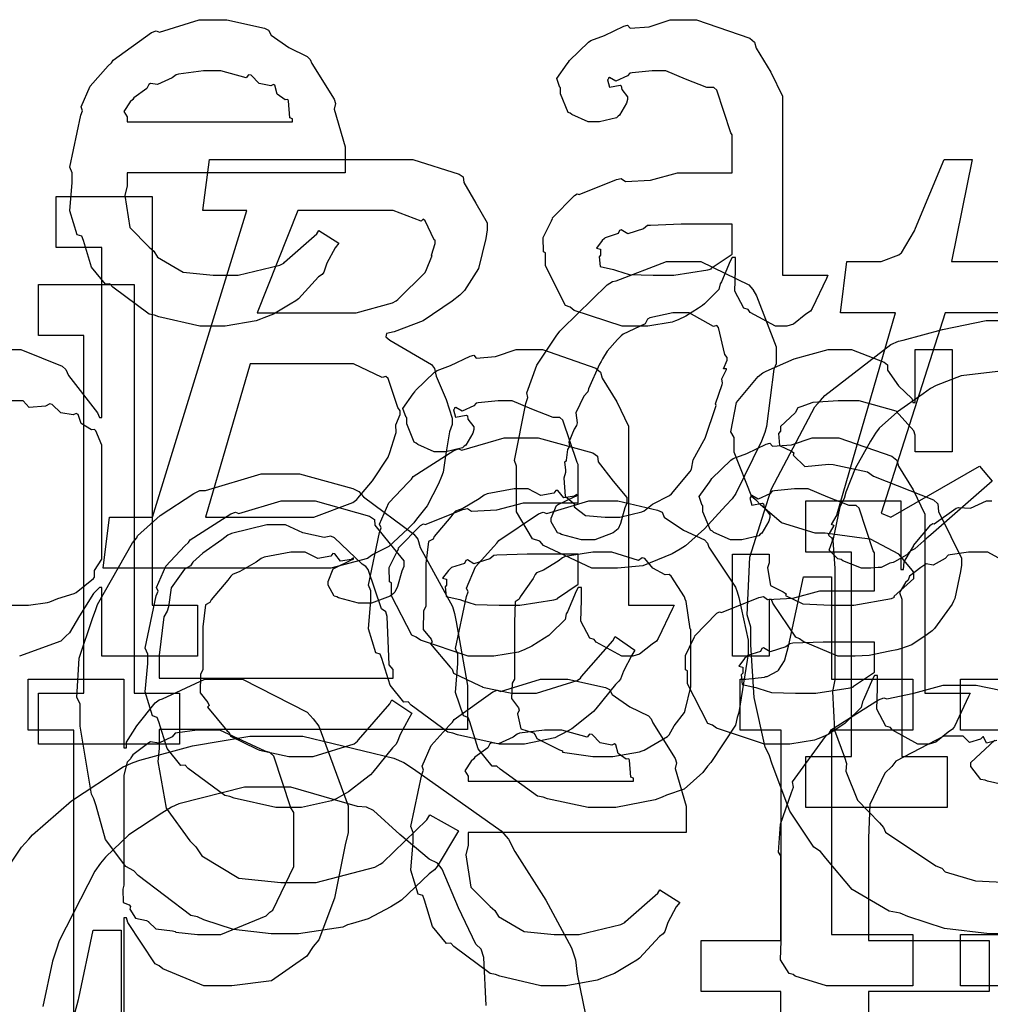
# Model space of a CAD drawing. Extents: x 0 to 8.5, y 0 to 11.
# Tile 117 of 256: x 3.731 to 3.995, y 3.986 to 4.254. Entities that reach past the tile are written whole.
import ezdxf

# ---------------------------------------------------------------- set-up
doc = ezdxf.new("R2010")
doc.units = 0
doc.layers.get('0').update_dxf_attribs({"linetype": 'CONTINUOUS'})

msp = doc.modelspace()

# ---------------------------------------------------------------- linework, layer by layer
at = {"color": 0}
for points in [[(3.78413, 4.17025), (3.78, 4.17025), (3.76882, 4.17279), (3.76764, 4.17329), (3.76622, 4.17356), (3.75629, 4.18088), (3.75549, 4.18175), (3.75429, 4.18169), (3.75054, 4.18631), (3.74832, 4.19353), (3.74789, 4.19476), (3.74664, 4.19515), (3.74463, 4.20167), (3.74528, 4.20936), (3.74528, 4.21192), (3.74463, 4.21349), (3.74761, 4.2276), (3.7481, 4.22885), (3.74767, 4.22987), (3.75011, 4.23551), (3.75504, 4.241), (3.75592, 4.24186), (3.7564, 4.24262), (3.76687, 4.25006), (3.76807, 4.25054), (3.76904, 4.25017), (3.77983, 4.25358), (3.78347, 4.25358), (3.78728, 4.25358), (3.79753, 4.25125), (3.79867, 4.25076), (3.79932, 4.2494), (3.80414, 4.24599), (3.80919, 4.2436), (3.80994, 4.24274), (3.81044, 4.24164), (3.81646, 4.23199), (3.81689, 4.23079), (3.81651, 4.22922), (3.8195, 4.21903), (3.8195, 4.2156), (3.8195, 4.21192), (3.76025, 4.21192), (3.76025, 4.20844), (3.75956, 4.20583), (3.7609, 4.19706), (3.76622, 4.19174), (3.76742, 4.19065), (3.76844, 4.18901), (3.77544, 4.18494), (3.78358, 4.18414), (3.78629, 4.18414), (3.79042, 4.18414), (3.80176, 4.18685), (3.80279, 4.18739), (3.803, 4.18772), (3.81174, 4.19542), (3.81233, 4.19629), (3.81776, 4.19282), (3.81679, 4.19162), (3.81451, 4.18744), (3.81364, 4.185), (3.81321, 4.18435), (3.81222, 4.18365), (3.80675, 4.17774), (3.80604, 4.17719), (3.80453, 4.17626), (3.79997, 4.17356), (3.79736, 4.17253), (3.7965, 4.17219), (3.79531, 4.17171), (3.78689, 4.17025), (3.78413, 4.17025)], [(3.89953, 4.17025), (3.89481, 4.17025), (3.88178, 4.17458), (3.88064, 4.17546), (3.87939, 4.17594), (3.87392, 4.18668), (3.87392, 4.19021), (3.87337, 4.19049), (3.87332, 4.19439), (3.87554, 4.19889), (3.87587, 4.19954), (3.87576, 4.19965), (3.88183, 4.20583), (3.8826, 4.20628), (3.88308, 4.20606), (3.89328, 4.21018), (3.89453, 4.21039), (3.89567, 4.20964), (3.9025, 4.21001), (3.90983, 4.21192), (3.91233, 4.21192), (3.92469, 4.21192), (3.92469, 4.22233), (3.92437, 4.22287), (3.92051, 4.23443), (3.91971, 4.23514), (3.91786, 4.23514), (3.91206, 4.23742), (3.90668, 4.23969), (3.90494, 4.23969), (3.90294, 4.23969), (3.89751, 4.23915), (3.89692, 4.23904), (3.89626, 4.23828), (3.89312, 4.23687), (3.89139, 4.2379), (3.89106, 4.23774), (3.89106, 4.23753), (3.89079, 4.23719), (3.89133, 4.23525), (3.89421, 4.23579), (3.89453, 4.23557), (3.89469, 4.23465), (3.89626, 4.23258), (3.89626, 4.23188), (3.896, 4.2309), (3.8941, 4.22765), (3.89367, 4.22732), (3.89324, 4.22694), (3.88867, 4.22581), (3.88715, 4.22581), (3.88553, 4.22581), (3.88108, 4.22781), (3.88064, 4.22819), (3.8801, 4.2284), (3.87804, 4.23346), (3.87804, 4.23514), (3.87788, 4.23514), (3.87701, 4.23757), (3.87983, 4.24154), (3.88021, 4.24208), (3.88049, 4.24246), (3.88564, 4.2475), (3.88629, 4.24794), (3.88629, 4.24789), (3.88997, 4.24924), (3.89529, 4.25185), (3.89626, 4.25206), (3.89697, 4.25131), (3.90218, 4.25168), (3.90782, 4.25358), (3.90972, 4.25358), (3.91499, 4.25358), (3.92947, 4.24854), (3.93078, 4.2475), (3.93121, 4.24588), (3.93522, 4.23936), (3.93837, 4.23281), (3.93837, 4.23058), (3.93837, 4.18414), (3.95074, 4.18414), (3.95031, 4.18321), (3.94646, 4.17507), (3.94596, 4.17437), (3.94476, 4.17356), (3.94135, 4.17079), (3.93956, 4.17025), (3.93901, 4.17025), (3.93653, 4.17025), (3.92958, 4.17404), (3.92904, 4.17481), (3.92785, 4.17518), (3.9254, 4.17979), (3.92557, 4.18549), (3.92557, 4.18739), (3.92557, 4.18892), (3.92469, 4.18892), (3.92415, 4.18793), (3.92176, 4.18235), (3.92144, 4.18175), (3.92111, 4.18028), (3.91715, 4.17632), (3.91667, 4.17589), (3.91553, 4.17518), (3.91211, 4.17296), (3.91, 4.17204), (3.90929, 4.17176), (3.90842, 4.17139), (3.90175, 4.17025), (3.89953, 4.17025)], [(3.76025, 4.22581), (3.80518, 4.22581), (3.80518, 4.22667), (3.80442, 4.22694), (3.8041, 4.2315), (3.80387, 4.23188), (3.80317, 4.23182), (3.801, 4.23335), (3.8004, 4.23574), (3.79997, 4.236), (3.79926, 4.23562), (3.79611, 4.23628), (3.79389, 4.2385), (3.79324, 4.23861), (3.79254, 4.23774), (3.78569, 4.23969), (3.78347, 4.23969), (3.78097, 4.23969), (3.77419, 4.23882), (3.77349, 4.23861), (3.7724, 4.23774), (3.76844, 4.23594), (3.76654, 4.23628), (3.76611, 4.236), (3.76557, 4.23486), (3.76199, 4.23232), (3.76178, 4.23188), (3.76101, 4.23128), (3.75933, 4.22863), (3.76025, 4.22715), (3.76025, 4.22667), (3.76025, 4.22581)], [(3.75543, 4.11838), (3.76714, 4.11838), (3.79275, 4.20171), (3.78082, 4.20171), (3.78256, 4.2156), (3.83333, 4.2156), (3.83789, 4.2156), (3.85047, 4.21164), (3.85157, 4.21083), (3.85172, 4.20931), (3.85504, 4.20372), (3.85807, 4.19835), (3.85807, 4.1965), (3.85775, 4.19412), (3.85574, 4.18599), (3.85189, 4.18001), (3.85069, 4.17871), (3.84858, 4.17708), (3.84071, 4.17171), (3.83279, 4.16878), (3.83074, 4.16829), (3.83051, 4.16743), (3.8316, 4.16644), (3.84299, 4.15983), (3.84375, 4.15875), (3.84424, 4.15668), (3.8469, 4.15033), (3.84853, 4.14529), (3.84853, 4.14356), (3.84787, 4.14154), (3.84679, 4.13504), (3.84614, 4.13064), (3.84571, 4.12944), (3.84483, 4.12744), (3.84179, 4.12147), (3.83892, 4.11783), (3.83811, 4.11686), (3.83653, 4.11518), (3.83138, 4.1104), (3.82769, 4.10856), (3.82661, 4.10796), (3.82553, 4.1071), (3.8156, 4.10449), (3.81228, 4.10449), (3.75369, 4.10449), (3.75543, 4.11838)], [(3.79557, 4.17393), (3.81879, 4.17393), (3.82243, 4.17393), (3.83231, 4.17665), (3.83333, 4.17719), (3.83376, 4.17751), (3.84119, 4.18485), (3.84158, 4.18565), (3.84158, 4.18565), (3.84293, 4.18901), (3.8431, 4.18935), (3.84299, 4.18961), (3.84397, 4.19271), (3.84397, 4.19368), (3.84364, 4.19374), (3.84125, 4.19894), (3.84071, 4.19933), (3.84017, 4.19879), (3.83257, 4.20171), (3.83008, 4.20171), (3.80664, 4.20171), (3.79557, 4.17393)], [(3.90539, 4.18414), (3.90881, 4.18414), (3.91808, 4.1856), (3.91906, 4.18587), (3.919, 4.18604), (3.92469, 4.18983), (3.92469, 4.19108), (3.92469, 4.19803), (3.91385, 4.19803), (3.91081, 4.19803), (3.9025, 4.19769), (3.90169, 4.1976), (3.90061, 4.19672), (3.89632, 4.19536), (3.89453, 4.19646), (3.8941, 4.19629), (3.89372, 4.19547), (3.89019, 4.19433), (3.88997, 4.19412), (3.88938, 4.19353), (3.88781, 4.19146), (3.88889, 4.19119), (3.88889, 4.19108), (3.88889, 4.18956), (3.88851, 4.18913), (3.88878, 4.18653), (3.89247, 4.18571), (3.89324, 4.18544), (3.89324, 4.18544), (3.89671, 4.18431), (3.90321, 4.18414), (3.90539, 4.18414)], [(3.89128, 4.10449), (3.88656, 4.10449), (3.87343, 4.11068), (3.8724, 4.11187), (3.87039, 4.11253), (3.8661, 4.11985), (3.8661, 4.12918), (3.8661, 4.13226), (3.86556, 4.13379), (3.8686, 4.14931), (3.86914, 4.15093), (3.86887, 4.15218), (3.87164, 4.15972), (3.87685, 4.16758), (3.87782, 4.16894), (3.87847, 4.1696), (3.89074, 4.18153), (3.89214, 4.1824), (3.89318, 4.18261), (3.90685, 4.18782), (3.91146, 4.18782), (3.91618, 4.18782), (3.92925, 4.18153), (3.93033, 4.18024), (3.93132, 4.1785), (3.93664, 4.16465), (3.93664, 4.16004), (3.93604, 4.15858), (3.93408, 4.14301), (3.9336, 4.14139), (3.93272, 4.139), (3.92567, 4.12478), (3.92469, 4.12337), (3.92296, 4.12158), (3.91715, 4.11524), (3.912, 4.11062), (3.9106, 4.10969), (3.90842, 4.1084), (3.90039, 4.10514), (3.89356, 4.10449), (3.89128, 4.10449)], [(3.73606, 4.07053), (3.74843, 4.07053), (3.74843, 4.16775), (3.73606, 4.16775), (3.73606, 4.18164), (3.7621, 4.18164), (3.7621, 4.07053), (3.77447, 4.07053), (3.77447, 4.05664), (3.73606, 4.05664), (3.73606, 4.07053)], [(3.89193, 4.11838), (3.89415, 4.11838), (3.90018, 4.11985), (3.90082, 4.12011), (3.90082, 4.12011), (3.90306, 4.1219), (3.90767, 4.12424), (3.90821, 4.12468), (3.90821, 4.12468), (3.91325, 4.13075), (3.91363, 4.1314), (3.91363, 4.1314), (3.91411, 4.13396), (3.91704, 4.13917), (3.91732, 4.13986), (3.91749, 4.14014), (3.92014, 4.14822), (3.92036, 4.14876), (3.92014, 4.14919), (3.92199, 4.15446), (3.9221, 4.15483), (3.9221, 4.15483), (3.92193, 4.15593), (3.92312, 4.15853), (3.92318, 4.15875), (3.92307, 4.15869), (3.92236, 4.15869), (3.92339, 4.16103), (3.92339, 4.16178), (3.92275, 4.16254), (3.92101, 4.16992), (3.92057, 4.17046), (3.91965, 4.17019), (3.91297, 4.17393), (3.91081, 4.17393), (3.90853, 4.17393), (3.90235, 4.17253), (3.90169, 4.17219), (3.90104, 4.1709), (3.89507, 4.16813), (3.89453, 4.16764), (3.8935, 4.16667), (3.89068, 4.16351), (3.88943, 4.1614), (3.88911, 4.16069), (3.88861, 4.16), (3.88564, 4.15321), (3.88542, 4.15246), (3.88433, 4.15126), (3.88222, 4.14671), (3.88254, 4.14399), (3.88238, 4.14333), (3.88172, 4.14231), (3.88026, 4.13878), (3.88049, 4.13775), (3.88043, 4.13747), (3.87989, 4.13678), (3.87956, 4.13385), (3.87956, 4.13357), (3.87912, 4.13331), (3.87935, 4.13124), (3.87935, 4.13053), (3.87896, 4.12901), (3.87929, 4.12408), (3.88151, 4.12224), (3.88194, 4.12164), (3.88178, 4.12115), (3.88482, 4.11882), (3.89014, 4.11838), (3.89193, 4.11838)], [(3.85769, 4.08057), (3.85297, 4.08057), (3.83996, 4.0849), (3.83882, 4.08578), (3.83757, 4.08626), (3.83208, 4.097), (3.83208, 4.10053), (3.83154, 4.10081), (3.83149, 4.10471), (3.83371, 4.10921), (3.83404, 4.10986), (3.83393, 4.10997), (3.84, 4.11615), (3.84076, 4.1166), (3.84125, 4.11638), (3.85146, 4.1205), (3.85271, 4.12071), (3.85385, 4.11996), (3.86068, 4.12033), (3.868, 4.12224), (3.8705, 4.12224), (3.88286, 4.12224), (3.88286, 4.13265), (3.88254, 4.13319), (3.87869, 4.14475), (3.87788, 4.14546), (3.87603, 4.14546), (3.87022, 4.14774), (3.86486, 4.15001), (3.86312, 4.15001), (3.86111, 4.15001), (3.85568, 4.14947), (3.85508, 4.14936), (3.85444, 4.1486), (3.85129, 4.14719), (3.84956, 4.14822), (3.84924, 4.14806), (3.84924, 4.14785), (3.84896, 4.14751), (3.8495, 4.14556), (3.85238, 4.14611), (3.85271, 4.14589), (3.85286, 4.14497), (3.85444, 4.1429), (3.85444, 4.14219), (3.85417, 4.14122), (3.85226, 4.13797), (3.85183, 4.13764), (3.8514, 4.13726), (3.84685, 4.13612), (3.84532, 4.13612), (3.84369, 4.13612), (3.83925, 4.13813), (3.83882, 4.13851), (3.83826, 4.13872), (3.83621, 4.14378), (3.83621, 4.14546), (3.83604, 4.14546), (3.83518, 4.14789), (3.838, 4.15186), (3.83838, 4.1524), (3.83865, 4.15278), (3.84381, 4.15782), (3.84446, 4.15826), (3.84446, 4.15821), (3.84814, 4.15956), (3.85346, 4.16217), (3.85444, 4.16238), (3.85514, 4.16162), (3.86035, 4.162), (3.866, 4.1639), (3.86789, 4.1639), (3.87315, 4.1639), (3.88764, 4.15886), (3.88894, 4.15782), (3.88938, 4.15619), (3.89339, 4.14968), (3.89654, 4.14312), (3.89654, 4.1409), (3.89654, 4.09446), (3.9089, 4.09446), (3.90847, 4.09353), (3.90462, 4.08539), (3.90414, 4.08469), (3.90294, 4.08388), (3.89953, 4.08111), (3.89774, 4.08057), (3.89719, 4.08057), (3.89469, 4.08057), (3.88775, 4.08436), (3.88721, 4.08512), (3.88601, 4.0855), (3.88357, 4.09011), (3.88374, 4.09581), (3.88374, 4.09771), (3.88374, 4.09924), (3.88286, 4.09924), (3.88232, 4.09825), (3.87993, 4.09267), (3.87961, 4.09207), (3.87929, 4.0906), (3.87532, 4.08664), (3.87483, 4.08621), (3.87369, 4.0855), (3.87028, 4.08328), (3.86817, 4.08236), (3.86746, 4.08208), (3.8666, 4.08171), (3.85992, 4.08057), (3.85769, 4.08057)], [(3.95692, 4.08057), (3.95344, 4.08057), (3.94401, 4.08458), (3.94303, 4.08535), (3.94206, 4.08578), (3.93576, 4.095), (3.93544, 4.09597), (3.93479, 4.09597), (3.93479, 4.08057), (3.92481, 4.08057), (3.92481, 4.10835), (3.93479, 4.10835), (3.93479, 4.10596), (3.93435, 4.1046), (3.93511, 4.09983), (3.93858, 4.09804), (3.93935, 4.0975), (3.93924, 4.09706), (3.94396, 4.09483), (3.95156, 4.09446), (3.9541, 4.09446), (3.95779, 4.09446), (3.96799, 4.09631), (3.96886, 4.09663), (3.96869, 4.09685), (3.97407, 4.10172), (3.97407, 4.10335), (3.97374, 4.10385), (3.97006, 4.10829), (3.96229, 4.11236), (3.95996, 4.11268), (3.94997, 4.11399), (3.94726, 4.11399), (3.93815, 4.11681), (3.93235, 4.12185), (3.93132, 4.12289), (3.93007, 4.12392), (3.92524, 4.13601), (3.92524, 4.14003), (3.92437, 4.1416), (3.92589, 4.14958), (3.93175, 4.15657), (3.93306, 4.15761), (3.93397, 4.15804), (3.94157, 4.1614), (3.95079, 4.1639), (3.95389, 4.1639), (3.95714, 4.1639), (3.96604, 4.16049), (3.9669, 4.15978), (3.9669, 4.15836), (3.96989, 4.15408), (3.97353, 4.15067), (3.97385, 4.14958), (3.9745, 4.14958), (3.9745, 4.1639), (3.98449, 4.1639), (3.98449, 4.13612), (3.9745, 4.13612), (3.9745, 4.14068), (3.97412, 4.14187), (3.96929, 4.14714), (3.95921, 4.15001), (3.95583, 4.15001), (3.9535, 4.15001), (3.94661, 4.14953), (3.94336, 4.14839), (3.9426, 4.14806), (3.94179, 4.14675), (3.93782, 4.14301), (3.93782, 4.14176), (3.93733, 4.14111), (3.93756, 4.13786), (3.94086, 4.13633), (3.94151, 4.1359), (3.94129, 4.13525), (3.9445, 4.13217), (3.95101, 4.13282), (3.95215, 4.13265), (3.96149, 4.13069), (3.96317, 4.12956), (3.97949, 4.12304), (3.98058, 4.12201), (3.98079, 4.1199), (3.98415, 4.11312), (3.98708, 4.10726), (3.98708, 4.10531), (3.98682, 4.10357), (3.98525, 4.09631), (3.98492, 4.09554), (3.98454, 4.09472), (3.97971, 4.08811), (3.97906, 4.08751), (3.97775, 4.08649), (3.97358, 4.08371), (3.97043, 4.08263), (3.96951, 4.08231), (3.96761, 4.08192), (3.96197, 4.08078), (3.95817, 4.08057), (3.95692, 4.08057)], [(3.78147, 4.11838), (3.80707, 4.11838), (3.81099, 4.11838), (3.82161, 4.1224), (3.82269, 4.12315), (3.82292, 4.12358), (3.82688, 4.12825), (3.83117, 4.13465), (3.8316, 4.13596), (3.8316, 4.13596), (3.83317, 4.14085), (3.83333, 4.14139), (3.83333, 4.14139), (3.83328, 4.14344), (3.83442, 4.14632), (3.83442, 4.14725), (3.83376, 4.14817), (3.83117, 4.15603), (3.83051, 4.15657), (3.82954, 4.15631), (3.82178, 4.16004), (3.81922, 4.16004), (3.79362, 4.16004), (3.78147, 4.11838)], [(3.8655, 4.05664), (3.86133, 4.05664), (3.84999, 4.05919), (3.84879, 4.05968), (3.84739, 4.05994), (3.83746, 4.06728), (3.83664, 4.06814), (3.83544, 4.06808), (3.83171, 4.07269), (3.82949, 4.07992), (3.82904, 4.08117), (3.82781, 4.08154), (3.82579, 4.08806), (3.82644, 4.09576), (3.82644, 4.09831), (3.82579, 4.09993), (3.82878, 4.11421), (3.82926, 4.11546), (3.82883, 4.11649), (3.83138, 4.12229), (3.83658, 4.12782), (3.83751, 4.12869), (3.838, 4.12939), (3.84907, 4.1365), (3.85032, 4.13693), (3.85124, 4.13656), (3.86274, 4.13997), (3.8666, 4.13997), (3.87196, 4.13997), (3.88678, 4.13585), (3.88807, 4.13499), (3.88824, 4.1334), (3.89236, 4.12819), (3.89611, 4.12369), (3.89611, 4.12218), (3.89556, 4.12088), (3.89437, 4.11669), (3.89367, 4.11518), (3.89328, 4.11481), (3.89236, 4.11415), (3.88732, 4.11219), (3.88569, 4.11219), (3.88374, 4.11219), (3.87831, 4.11367), (3.87788, 4.11393), (3.87717, 4.1141), (3.87549, 4.11708), (3.87549, 4.11806), (3.87549, 4.11806), (3.8769, 4.12153), (3.87722, 4.12175), (3.87722, 4.12175), (3.88189, 4.12403), (3.88243, 4.12414), (3.88243, 4.12457), (3.88183, 4.12408), (3.8789, 4.12364), (3.87733, 4.1256), (3.87679, 4.12565), (3.87625, 4.12494), (3.87267, 4.12429), (3.86925, 4.12608), (3.86811, 4.12608), (3.8654, 4.12608), (3.85807, 4.12468), (3.85726, 4.12435), (3.8559, 4.12332), (3.85146, 4.12076), (3.8495, 4.12001), (3.84901, 4.11957), (3.84819, 4.11849), (3.84369, 4.11312), (3.84337, 4.11242), (3.84212, 4.11176), (3.84142, 4.10574), (3.84142, 4.10374), (3.84142, 4.09418), (3.84082, 4.09283), (3.84071, 4.08783), (3.84283, 4.08518), (3.84315, 4.08442), (3.84272, 4.08393), (3.84799, 4.07758), (3.84858, 4.07704), (3.84896, 4.07601), (3.85601, 4.0726), (3.85682, 4.07226), (3.85682, 4.07221), (3.86481, 4.07053), (3.86746, 4.07053), (3.87147, 4.07053), (3.88254, 4.074), (3.88351, 4.07465), (3.88374, 4.07503), (3.89225, 4.08479), (3.89285, 4.08594), (3.89828, 4.08225), (3.8974, 4.08089), (3.89513, 4.0765), (3.89432, 4.07438), (3.89393, 4.07379), (3.89296, 4.07286), (3.88764, 4.06625), (3.88699, 4.06554), (3.88553, 4.0644), (3.88108, 4.06087), (3.87853, 4.05946), (3.87765, 4.05903), (3.87646, 4.05843), (3.86822, 4.05664), (3.8655, 4.05664)], [(3.93821, 4.05664), (3.93349, 4.05664), (3.92046, 4.06099), (3.91932, 4.06185), (3.91808, 4.06233), (3.9126, 4.07308), (3.9126, 4.07661), (3.91206, 4.07688), (3.912, 4.08078), (3.91422, 4.08529), (3.91456, 4.08594), (3.91444, 4.08604), (3.92051, 4.09224), (3.92128, 4.09267), (3.92176, 4.09244), (3.93197, 4.09657), (3.93321, 4.09679), (3.93435, 4.09603), (3.94119, 4.0964), (3.94851, 4.09831), (3.95101, 4.09831), (3.96338, 4.09831), (3.96338, 4.10872), (3.96306, 4.10926), (3.95921, 4.12082), (3.95839, 4.12153), (3.95654, 4.12153), (3.95074, 4.12381), (3.94536, 4.12608), (3.94363, 4.12608), (3.94162, 4.12608), (3.93619, 4.12554), (3.9356, 4.12543), (3.93494, 4.12468), (3.93181, 4.12326), (3.93007, 4.12429), (3.92974, 4.12414), (3.92974, 4.12392), (3.92947, 4.12358), (3.93001, 4.12164), (3.93289, 4.12218), (3.93321, 4.12196), (3.93338, 4.12104), (3.93494, 4.11897), (3.93494, 4.11828), (3.93468, 4.11729), (3.93278, 4.11404), (3.93235, 4.11372), (3.93192, 4.11333), (3.92736, 4.11219), (3.92583, 4.11219), (3.92421, 4.11219), (3.91976, 4.11421), (3.91932, 4.11458), (3.91878, 4.11481), (3.91672, 4.11985), (3.91672, 4.12153), (3.91656, 4.12153), (3.91569, 4.12397), (3.91851, 4.12793), (3.91889, 4.12847), (3.91917, 4.12885), (3.92432, 4.1339), (3.92497, 4.13433), (3.92497, 4.13428), (3.92865, 4.13564), (3.93397, 4.13824), (3.93494, 4.13846), (3.93565, 4.13769), (3.94086, 4.13807), (3.9465, 4.13997), (3.9484, 4.13997), (3.95367, 4.13997), (3.96815, 4.13493), (3.96946, 4.1339), (3.96989, 4.13226), (3.9739, 4.12576), (3.97706, 4.11919), (3.97706, 4.11697), (3.97706, 4.07053), (3.98942, 4.07053), (3.98899, 4.06961), (3.98514, 4.06147), (3.98465, 4.06076), (3.98346, 4.05994), (3.98004, 4.05718), (3.97825, 4.05664), (3.97771, 4.05664), (3.97521, 4.05664), (3.96826, 4.06044), (3.96772, 4.06119), (3.96653, 4.06158), (3.96408, 4.06619), (3.96425, 4.07189), (3.96425, 4.07379), (3.96425, 4.07531), (3.96338, 4.07531), (3.96283, 4.07433), (3.96044, 4.06874), (3.96012, 4.06814), (3.95979, 4.06668), (3.95583, 4.06272), (3.95535, 4.06228), (3.95421, 4.06158), (3.95079, 4.05935), (3.94868, 4.05843), (3.94797, 4.05817), (3.9471, 4.05778), (3.94043, 4.05664), (3.93821, 4.05664)], [(3.80279, 4.00515), (3.79937, 4.00515), (3.78911, 4.00629), (3.78108, 4.00896), (3.77935, 4.00971), (3.77756, 4.0101), (3.76318, 4.021), (3.76199, 4.02229), (3.75988, 4.02339), (3.75435, 4.03076), (3.75179, 4.03993), (3.75114, 4.04183), (3.75049, 4.04308), (3.74744, 4.06153), (3.74744, 4.06765), (3.74653, 4.06939), (3.74713, 4.08008), (3.75087, 4.09115), (3.75157, 4.09304), (3.75217, 4.09462), (3.76167, 4.11143), (3.76286, 4.11279), (3.76303, 4.11333), (3.76915, 4.11882), (3.77832, 4.12483), (3.78, 4.1256), (3.78153, 4.1256), (3.79665, 4.13015), (3.80171, 4.13015), (3.80707, 4.13015), (3.82161, 4.12619), (3.82319, 4.12538), (3.82449, 4.12386), (3.83817, 4.11376), (3.83925, 4.11236), (3.8399, 4.11014), (3.84864, 4.09413), (3.84924, 4.09218), (3.84967, 4.08996), (3.85271, 4.0726), (3.85271, 4.06679), (3.85271, 4.06071), (3.76893, 4.06071), (3.76893, 4.0555), (3.76856, 4.05197), (3.77083, 4.03928), (3.77724, 4.03043), (3.77892, 4.02881), (3.78054, 4.02636), (3.79058, 4.02029), (3.80197, 4.01904), (3.80583, 4.01904), (3.81164, 4.01904), (3.82758, 4.02322), (3.82904, 4.02403), (3.82975, 4.02453), (3.84169, 4.03614), (3.8425, 4.03749), (3.85032, 4.03315), (3.84972, 4.03222), (3.84446, 4.02339), (3.84381, 4.02251), (3.84229, 4.02143), (3.83479, 4.01426), (3.83382, 4.01361), (3.83187, 4.01243), (3.82574, 4.00922), (3.82146, 4.00797), (3.82015, 4.00754), (3.81885, 4.00694), (3.80681, 4.00515), (3.80279, 4.00515)], [(3.80485, 4.03944), (3.80067, 4.03944), (3.78933, 4.04199), (3.78814, 4.04249), (3.78674, 4.04275), (3.77681, 4.05007), (3.77599, 4.05094), (3.77479, 4.05089), (3.77106, 4.0555), (3.76882, 4.06272), (3.76839, 4.06396), (3.76714, 4.06435), (3.76514, 4.07086), (3.76579, 4.07856), (3.76579, 4.08111), (3.76514, 4.08274), (3.76812, 4.097), (3.76861, 4.09825), (3.76818, 4.09928), (3.77072, 4.10508), (3.77593, 4.11062), (3.77686, 4.11149), (3.77735, 4.11219), (3.78842, 4.11931), (3.78965, 4.11974), (3.79058, 4.11936), (3.80208, 4.12278), (3.80593, 4.12278), (3.81131, 4.12278), (3.82611, 4.11865), (3.82742, 4.11778), (3.82758, 4.11621), (3.83171, 4.111), (3.83544, 4.1065), (3.83544, 4.10499), (3.8349, 4.10368), (3.83371, 4.0995), (3.83301, 4.09799), (3.83263, 4.0976), (3.83171, 4.09694), (3.82667, 4.095), (3.82503, 4.095), (3.82308, 4.095), (3.81765, 4.09646), (3.81722, 4.09674), (3.81651, 4.0969), (3.81483, 4.09988), (3.81483, 4.10086), (3.81483, 4.10086), (3.81625, 4.10433), (3.81657, 4.10454), (3.81657, 4.10454), (3.82124, 4.10682), (3.82178, 4.10693), (3.82178, 4.10736), (3.82118, 4.10688), (3.81825, 4.10644), (3.81668, 4.1084), (3.81614, 4.10846), (3.8156, 4.10775), (3.81201, 4.1071), (3.8086, 4.10889), (3.80746, 4.10889), (3.80474, 4.10889), (3.79742, 4.10747), (3.7966, 4.10715), (3.79525, 4.10612), (3.79081, 4.10357), (3.78885, 4.10281), (3.78836, 4.10238), (3.78754, 4.10129), (3.78304, 4.09592), (3.78271, 4.09521), (3.78147, 4.09457), (3.78076, 4.08854), (3.78076, 4.08653), (3.78076, 4.07699), (3.78017, 4.07563), (3.78006, 4.07064), (3.78217, 4.06799), (3.7825, 4.06722), (3.78207, 4.06674), (3.78733, 4.06039), (3.78792, 4.05985), (3.78831, 4.05881), (3.79536, 4.05539), (3.79617, 4.05507), (3.79617, 4.05501), (3.80414, 4.05333), (3.80681, 4.05333), (3.81082, 4.05333), (3.82189, 4.05681), (3.82286, 4.05746), (3.82308, 4.05783), (3.8316, 4.0676), (3.83219, 4.06874), (3.83762, 4.06506), (3.83675, 4.06369), (3.83447, 4.05931), (3.83365, 4.05718), (3.83328, 4.05658), (3.83231, 4.05567), (3.82699, 4.04904), (3.82633, 4.04833), (3.82487, 4.04719), (3.82042, 4.04368), (3.81787, 4.04226), (3.817, 4.04183), (3.81581, 4.04124), (3.80757, 4.03944), (3.80485, 4.03944)], [(3.8896, 4.03944), (3.88553, 4.03944), (3.87451, 4.04183), (3.87332, 4.04226), (3.87181, 4.04254), (3.8616, 4.04986), (3.86074, 4.05072), (3.85943, 4.05072), (3.85568, 4.05544), (3.85335, 4.06272), (3.85292, 4.06396), (3.85167, 4.06435), (3.84944, 4.07075), (3.8501, 4.07856), (3.8501, 4.08111), (3.84944, 4.08268), (3.85243, 4.09679), (3.85292, 4.09804), (3.85249, 4.09912), (3.85493, 4.10487), (3.85986, 4.1104), (3.86074, 4.11128), (3.86122, 4.11203), (3.87207, 4.11931), (3.87332, 4.11974), (3.87429, 4.11936), (3.88574, 4.12278), (3.8896, 4.12278), (3.89361, 4.12278), (3.9044, 4.12028), (3.90565, 4.11974), (3.90625, 4.11838), (3.91146, 4.11486), (3.91715, 4.11225), (3.91803, 4.11128), (3.91835, 4.11019), (3.92557, 4.09933), (3.92606, 4.09804), (3.92654, 4.09651), (3.9291, 4.08496), (3.9291, 4.08111), (3.92882, 4.07954), (3.92654, 4.06526), (3.92606, 4.06396), (3.92557, 4.06185), (3.91889, 4.05171), (3.91803, 4.05072), (3.91672, 4.04899), (3.91162, 4.04449), (3.90685, 4.04281), (3.90565, 4.04226), (3.90375, 4.04156), (3.89312, 4.03944), (3.8896, 4.03944)], [(3.76893, 4.0746), (3.83251, 4.0746), (3.83251, 4.07699), (3.83149, 4.07824), (3.83089, 4.09142), (3.83057, 4.09261), (3.82937, 4.09347), (3.82574, 4.10411), (3.82514, 4.10499), (3.82411, 4.10563), (3.81657, 4.11274), (3.8156, 4.11322), (3.81381, 4.11285), (3.808, 4.11415), (3.80328, 4.11626), (3.80171, 4.11626), (3.79818, 4.11626), (3.78857, 4.11393), (3.7876, 4.11344), (3.78597, 4.11219), (3.78082, 4.10861), (3.77806, 4.10612), (3.7774, 4.10519), (3.77576, 4.10422), (3.77214, 4.09918), (3.77143, 4.09403), (3.77111, 4.09283), (3.77018, 4.09131), (3.76893, 4.08089), (3.76893, 4.07742), (3.76893, 4.0746)], [(3.86356, 4.09446), (3.86697, 4.09446), (3.87625, 4.09592), (3.87722, 4.09619), (3.87717, 4.09636), (3.88286, 4.10015), (3.88286, 4.1014), (3.88286, 4.10835), (3.87201, 4.10835), (3.86897, 4.10835), (3.86068, 4.10801), (3.85986, 4.10792), (3.85878, 4.10704), (3.85449, 4.10568), (3.85271, 4.10678), (3.85226, 4.10661), (3.85189, 4.10579), (3.84836, 4.10465), (3.84814, 4.10444), (3.84754, 4.10385), (3.84597, 4.10178), (3.84706, 4.10151), (3.84706, 4.1014), (3.84706, 4.09988), (3.84668, 4.09944), (3.84694, 4.09685), (3.85064, 4.09603), (3.8514, 4.09576), (3.8514, 4.09576), (3.85487, 4.09462), (3.86139, 4.09446), (3.86356, 4.09446)], [(3.8896, 4.05333), (3.89225, 4.05333), (3.89947, 4.05464), (3.90022, 4.05485), (3.90076, 4.05501), (3.90712, 4.05875), (3.90761, 4.05919), (3.90761, 4.05919), (3.90896, 4.06168), (3.91174, 4.06532), (3.91194, 4.06592), (3.91194, 4.06592), (3.91347, 4.07226), (3.91347, 4.07438), (3.91347, 4.08783), (3.91331, 4.08806), (3.91217, 4.09549), (3.91194, 4.09608), (3.91174, 4.09668), (3.9081, 4.10238), (3.90761, 4.10281), (3.90653, 4.10271), (3.9031, 4.10449), (3.90099, 4.10715), (3.90022, 4.10736), (3.89925, 4.10661), (3.89199, 4.10889), (3.8896, 4.10889), (3.88683, 4.10889), (3.87929, 4.10764), (3.87853, 4.10736), (3.87739, 4.10639), (3.87343, 4.10394), (3.87153, 4.10325), (3.87115, 4.10281), (3.87061, 4.10172), (3.86703, 4.09674), (3.86681, 4.09608), (3.86572, 4.09538), (3.8655, 4.08974), (3.8655, 4.08783), (3.8655, 4.07438), (3.8649, 4.07329), (3.86469, 4.06912), (3.8666, 4.06657), (3.86681, 4.06592), (3.86637, 4.06489), (3.86729, 4.06082), (3.87067, 4.05974), (3.87115, 4.05919), (3.87158, 4.05826), (3.87776, 4.05512), (3.87853, 4.05485), (3.87858, 4.05447), (3.88683, 4.05333), (3.8896, 4.05333)], [(3.9534, 3.99104), (3.95036, 3.99104), (3.94179, 3.9936), (3.94125, 3.99408), (3.94021, 3.99436), (3.93782, 3.99804), (3.93799, 4.00325), (3.93799, 4.00493), (3.93799, 4.06049), (3.92692, 4.06049), (3.92692, 4.07438), (3.92844, 4.07438), (3.92844, 4.07438), (3.93354, 4.07493), (3.93386, 4.07503), (3.93419, 4.07508), (3.93712, 4.07661), (3.93733, 4.07676), (3.93733, 4.07676), (3.93896, 4.07932), (3.93907, 4.07958), (3.93907, 4.07958), (3.94006, 4.08333), (3.94015, 4.08371), (3.94407, 4.10215), (3.95167, 4.10215), (3.95167, 4.07438), (3.97379, 4.07438), (3.97379, 4.06049), (3.95167, 4.06049), (3.95167, 4.00493), (3.97379, 4.00493), (3.97379, 3.99104), (3.97282, 3.99104), (3.9706, 3.99104), (3.96989, 3.99104), (3.96864, 3.99104), (3.96582, 3.99104), (3.9649, 3.99104), (3.96349, 3.99104), (3.96029, 3.99104), (3.95925, 3.99104), (3.95779, 3.99104), (3.95449, 3.99104), (3.9534, 3.99104)], [(3.94407, 4.07053), (3.94749, 4.07053), (3.95676, 4.072), (3.95774, 4.07226), (3.95768, 4.07243), (3.96338, 4.07622), (3.96338, 4.07747), (3.96338, 4.08442), (3.95253, 4.08442), (3.94949, 4.08442), (3.94119, 4.0841), (3.94038, 4.08399), (3.93929, 4.08311), (3.935, 4.08176), (3.93321, 4.08285), (3.93278, 4.08268), (3.9324, 4.08187), (3.92887, 4.08074), (3.92865, 4.08051), (3.92806, 4.07992), (3.92649, 4.07785), (3.92757, 4.07758), (3.92757, 4.07747), (3.92757, 4.07596), (3.92719, 4.07553), (3.92746, 4.07292), (3.93115, 4.0721), (3.93192, 4.07183), (3.93192, 4.07183), (3.93539, 4.07069), (3.94189, 4.07053), (3.94407, 4.07053)], [(3.87685, 3.99104), (3.87272, 3.99104), (3.86154, 3.9936), (3.86035, 3.99408), (3.85894, 3.99436), (3.84901, 4.00168), (3.84819, 4.00256), (3.847, 4.0025), (3.84326, 4.00711), (3.84104, 4.01432), (3.8406, 4.01557), (3.83936, 4.01594), (3.83735, 4.02246), (3.838, 4.03017), (3.838, 4.03271), (3.83735, 4.03429), (3.84033, 4.04839), (3.84082, 4.04964), (3.84039, 4.05067), (3.84283, 4.05632), (3.84776, 4.06179), (3.84864, 4.06267), (3.84912, 4.06342), (3.8596, 4.07086), (3.86079, 4.07135), (3.86176, 4.07096), (3.87256, 4.07438), (3.87619, 4.07438), (3.87999, 4.07438), (3.89025, 4.07206), (3.89139, 4.07156), (3.89204, 4.07021), (3.89686, 4.06679), (3.90192, 4.0644), (3.90267, 4.06353), (3.90315, 4.06244), (3.90918, 4.05279), (3.90961, 4.0516), (3.90924, 4.05003), (3.91222, 4.03982), (3.91222, 4.0364), (3.91222, 4.03271), (3.85297, 4.03271), (3.85297, 4.02924), (3.85226, 4.02664), (3.85363, 4.01785), (3.85894, 4.01253), (3.86014, 4.01144), (3.86117, 4.00982), (3.86817, 4.00575), (3.87631, 4.00493), (3.87901, 4.00493), (3.88314, 4.00493), (3.89447, 4.00765), (3.89551, 4.00819), (3.89572, 4.00851), (3.90446, 4.01622), (3.90506, 4.01708), (3.91049, 4.01361), (3.9095, 4.01243), (3.90722, 4.00825), (3.90636, 4.00581), (3.90593, 4.00515), (3.90494, 4.00444), (3.89947, 3.99854), (3.89876, 3.99799), (3.89725, 3.99707), (3.89268, 3.99436), (3.89008, 3.99333), (3.88921, 3.993), (3.88803, 3.99251), (3.87961, 3.99104), (3.87685, 3.99104)], [(3.98682, 4.00493), (3.99918, 4.00493), (3.99918, 4.06049), (3.98682, 4.06049), (3.98682, 4.07438), (4.01286, 4.07438), (4.01286, 4.00493), (4.02522, 4.00493), (4.02522, 3.99104), (3.98682, 3.99104), (3.98682, 4.00493)], [(3.78125, 4.00493), (3.78569, 4.00493), (3.79796, 4.01004), (3.79904, 4.01101), (3.79986, 4.01156), (3.80556, 4.02339), (3.80556, 4.02729), (3.80556, 4.03814), (3.80474, 4.03939), (3.80013, 4.05344), (3.79904, 4.05442), (3.79775, 4.05479), (3.78537, 4.06049), (3.78125, 4.06049), (3.77924, 4.06049), (3.77387, 4.05979), (3.77322, 4.05963), (3.7724, 4.05871), (3.76882, 4.05692), (3.76654, 4.05729), (3.76606, 4.05701), (3.76497, 4.05621), (3.76178, 4.05376), (3.76124, 4.05296), (3.76107, 4.05268), (3.76019, 4.05181), (3.75933, 4.04824), (3.75933, 4.04704), (3.75933, 4.01839), (3.759, 4.01731), (3.75911, 4.01361), (3.76079, 4.01297), (3.76107, 4.01253), (3.7609, 4.01188), (3.76243, 4.00939), (3.76551, 4.00874), (3.76606, 4.0084), (3.766, 4.00836), (3.76801, 4.00646), (3.77257, 4.00597), (3.77322, 4.00581), (3.77344, 4.00558), (3.77929, 4.00493), (3.78125, 4.00493)], [(3.85297, 4.0466), (3.89789, 4.0466), (3.89789, 4.04747), (3.89714, 4.04775), (3.89681, 4.05231), (3.8966, 4.05268), (3.89589, 4.05263), (3.89372, 4.05414), (3.89312, 4.05653), (3.89268, 4.05681), (3.89199, 4.05643), (3.88883, 4.05707), (3.88661, 4.05931), (3.88596, 4.0594), (3.88525, 4.05854), (3.87842, 4.06049), (3.87619, 4.06049), (3.87369, 4.06049), (3.86692, 4.05963), (3.86621, 4.0594), (3.86513, 4.05854), (3.86117, 4.05675), (3.85926, 4.05707), (3.85883, 4.05681), (3.85829, 4.05567), (3.85471, 4.05311), (3.85449, 4.05268), (3.85374, 4.05208), (3.85206, 4.04943), (3.85297, 4.04796), (3.85297, 4.04747), (3.85297, 4.0466)]]:
    msp.add_lwpolyline(points, close=True, dxfattribs=at)
for points in [[(4.00407, 4.17393), (3.98258, 4.17393), (3.96522, 4.11947), (3.96783, 4.11838), (3.99192, 4.13226), (3.99539, 4.12815), (3.97868, 4.11361), (3.97765, 4.11263), (3.97439, 4.10975), (3.97314, 4.1091), (3.97282, 4.10883), (3.97222, 4.10818), (3.96881, 4.10622), (3.96847, 4.10601), (3.96761, 4.10585), (3.96544, 4.10482), (3.96522, 4.10471), (3.96436, 4.10471), (3.9624, 4.10449), (3.96175, 4.10449), (3.96175, 4.10449), (3.9599, 4.10449), (3.95475, 4.1065), (3.95437, 4.10688), (3.95344, 4.10704), (3.95107, 4.10938), (3.95199, 4.11193), (3.95199, 4.11274), (3.95182, 4.11268), (3.9509, 4.11344), (3.95231, 4.11594), (3.95242, 4.11621), (3.95231, 4.11615), (3.95171, 4.11638), (3.95324, 4.11903), (3.95329, 4.11925), (3.96913, 4.17393), (3.95415, 4.17393), (3.95589, 4.18782), (3.96349, 4.18782), (3.96522, 4.18782), (3.97006, 4.18967), (3.97043, 4.19), (3.97076, 4.19021), (3.97424, 4.19618), (3.97456, 4.19694), (3.98236, 4.2156), (3.98996, 4.2156), (3.98432, 4.18782), (4.00603, 4.18782)], [(3.72726, 4.1639), (3.73133, 4.1639), (3.74251, 4.1594), (3.74354, 4.15847), (3.74425, 4.1569), (3.75217, 4.14675), (3.75265, 4.14546), (3.75331, 4.14546), (3.75331, 4.19168), (3.74094, 4.19168), (3.74094, 4.20557), (3.76699, 4.20557), (3.76699, 4.09446), (3.77935, 4.09446), (3.77935, 4.08057), (3.75331, 4.08057), (3.75331, 4.09924), (3.75265, 4.09924), (3.75108, 4.0976), (3.74729, 4.09153), (3.74457, 4.08697), (3.74354, 4.08599), (3.74219, 4.08464), (3.73096, 4.08057)], [(3.99881, 4.00515), (3.99468, 4.00515), (3.98242, 4.00657), (3.9725, 4.00988), (3.97038, 4.01079), (3.96739, 4.01133), (3.95731, 4.01719), (3.95019, 4.02572), (3.94868, 4.0275), (3.94694, 4.02865), (3.94038, 4.03847), (3.9356, 4.05122), (3.93479, 4.05376), (3.93371, 4.05583), (3.93067, 4.06939), (3.92979, 4.08371), (3.92979, 4.08849), (3.92882, 4.09185), (3.92953, 4.10747), (3.93392, 4.12153), (3.93479, 4.12408), (3.93539, 4.12603), (3.94715, 4.14839), (3.94868, 4.15012), (3.94993, 4.15142), (3.96789, 4.16531), (3.96994, 4.16618), (3.97119, 4.16644), (3.98188, 4.16938), (3.99376, 4.17182), (3.99772, 4.17182)], [(3.99696, 4.15793), (3.98699, 4.15679), (3.98014, 4.15414), (3.97863, 4.15338), (3.97667, 4.15192), (3.96967, 4.14703), (3.96463, 4.14253), (3.96365, 4.14122), (3.96235, 4.13906), (3.95817, 4.13162), (3.95562, 4.12517), (3.95518, 4.12343), (3.95394, 4.12115), (3.95204, 4.11203), (3.95258, 4.10449), (3.95258, 4.10194), (3.95258, 4.07417), (3.95199, 4.07096), (3.95253, 4.06049), (3.95529, 4.05311), (3.95583, 4.05138), (3.95557, 4.04937), (3.95876, 4.0415), (3.96474, 4.03526), (3.96582, 4.03401), (3.96636, 4.03276), (3.98008, 4.0236), (3.98167, 4.02294), (3.98258, 4.02197), (3.99083, 4.01953), (4.00022, 4.01904)], [(3.72711, 4.09446), (3.73139, 4.09446), (3.73139, 4.09446), (3.73335, 4.09446), (3.73856, 4.09521), (3.73921, 4.09532), (3.73921, 4.09532), (3.74132, 4.09631), (3.74582, 4.09765), (3.74636, 4.09793), (3.74636, 4.09793), (3.75103, 4.10167), (3.75136, 4.10206), (3.75136, 4.10206), (3.75131, 4.10389), (3.75331, 4.10693), (3.75331, 4.10792), (3.75331, 4.13656), (3.75331, 4.13797), (3.75168, 4.14182), (3.75136, 4.14219), (3.75049, 4.14214), (3.74772, 4.14382), (3.7469, 4.14626), (3.74636, 4.14654), (3.74556, 4.14615), (3.74214, 4.14675), (3.73986, 4.14903), (3.73921, 4.14914), (3.73801, 4.14854), (3.73356, 4.14817), (3.73193, 4.15001), (3.73139, 4.15001), (3.72689, 4.15001)], [(4.00483, 4.10308), (3.99425, 4.10889), (3.99078, 4.10889), (3.98893, 4.10889), (3.98394, 4.10818), (3.9834, 4.10801), (3.98264, 4.10715), (3.97939, 4.10531), (3.97749, 4.10568), (3.97711, 4.10542), (3.97601, 4.10465), (3.97293, 4.10232), (3.97265, 4.10151), (3.97254, 4.10129), (3.97179, 4.10064), (3.97021, 4.09787), (3.97081, 4.09608), (3.97081, 4.09543), (3.97081, 4.05333), (3.98318, 4.05333), (3.98318, 4.03944), (3.94476, 4.03944), (3.94476, 4.05333), (3.94476, 4.05333), (3.95714, 4.05333), (3.95714, 4.10889), (3.94476, 4.10889), (3.94476, 4.12278), (3.9706, 4.12278), (3.9706, 4.10411), (3.97125, 4.10411), (3.97125, 4.10411), (3.97151, 4.10622), (3.97374, 4.11008), (3.97407, 4.11062), (3.97401, 4.11068), (3.97874, 4.11626), (3.97928, 4.11669), (3.97965, 4.11654), (3.98557, 4.12082), (3.98622, 4.12104), (3.98622, 4.12099), (3.98953, 4.12082), (3.99387, 4.12278), (3.99533, 4.12278)], [(3.74567, 3.97715), (3.74567, 4.06049), (3.73329, 4.06049), (3.73329, 4.07438), (3.75933, 4.07438), (3.75933, 4.05572), (3.75999, 4.05572), (3.75999, 4.05724), (3.76286, 4.06164), (3.76785, 4.06787), (3.76888, 4.06874), (3.76981, 4.06901), (3.78131, 4.07438), (3.78515, 4.07438), (3.79156, 4.07438), (3.80914, 4.06538), (3.81076, 4.06353), (3.81228, 4.06153), (3.82032, 4.03993), (3.82032, 4.03271), (3.81944, 4.02935), (3.81657, 4.01486), (3.81233, 4.00353), (3.81076, 4.00168), (3.80908, 3.99903), (3.79943, 3.9924), (3.78868, 3.99104), (3.78515, 3.99104), (3.78108, 3.99104), (3.76992, 3.99561), (3.76888, 3.99647), (3.76779, 3.99696), (3.76042, 4.00825), (3.75999, 4.0095), (3.75933, 4.0095), (3.75933, 3.97715)], [(3.93793, 3.86442), (3.93793, 3.98942), (3.91624, 3.98942), (3.91624, 4.00331), (3.93793, 4.00331), (3.93793, 4.02632), (3.93733, 4.02729), (3.93788, 4.03494), (3.94081, 4.04357), (3.9414, 4.04497), (3.94108, 4.04644), (3.95008, 4.05875), (3.95117, 4.05974), (3.95167, 4.06071), (3.96451, 4.06874), (3.96593, 4.06928), (3.96674, 4.06901), (3.97407, 4.07058), (3.9821, 4.07275), (3.98481, 4.07275), (3.99104, 4.07275), (4.00825, 4.06917)], [(3.72211, 4.01486), (3.7315, 4.02865), (3.73346, 4.03087), (3.73449, 4.03201), (3.74507, 4.04124), (3.75911, 4.05051), (3.76188, 4.05171), (3.76367, 4.05236), (3.77794, 4.05626), (3.79357, 4.05886), (3.79878, 4.05886), (3.80794, 4.05886), (3.83268, 4.0529), (3.83544, 4.05171), (3.83806, 4.04997), (3.86193, 4.03315), (3.86388, 4.03087), (3.86561, 4.0275), (3.87403, 4.01426), (3.88103, 4.00136), (3.88211, 3.9981), (3.8826, 3.99419), (3.88861, 3.96457)], [(3.99669, 4.05767), (3.99387, 4.05692), (3.99306, 4.05865), (3.99283, 4.05865), (3.99224, 4.058), (3.98926, 4.05713), (3.98753, 4.05886), (3.98699, 4.05886), (3.98226, 4.05886), (3.96918, 4.05203), (3.9681, 4.05062), (3.96625, 4.04883), (3.96218, 4.04025), (3.96181, 4.03114), (3.96181, 4.02806), (3.96181, 4.00331), (3.99457, 4.00331), (3.99457, 3.98942), (3.96181, 3.98942), (3.96181, 3.86442)], [(4.00131, 4.04497), (3.99414, 4.0466), (3.99349, 4.04693), (3.99235, 4.0471), (3.98958, 4.05057), (3.98958, 4.05171), (3.98958, 4.05171), (3.9961, 4.05778)], [(3.85786, 3.98562), (3.85715, 3.99869), (3.8565, 4.00092), (3.85504, 4.00228), (3.85026, 4.01221), (3.84586, 4.02274), (3.84457, 4.02436), (3.84229, 4.02539), (3.83436, 4.03217), (3.82715, 4.03868), (3.82525, 4.03956), (3.82281, 4.03976), (3.80474, 4.04497), (3.79878, 4.04497), (3.79215, 4.04497), (3.77425, 4.04047), (3.77229, 4.03956), (3.76964, 4.03797), (3.76064, 4.03201), (3.75429, 4.02599), (3.75299, 4.02436), (3.75142, 4.02214), (3.74169, 4.00319), (3.74104, 4.00092), (3.7399, 3.99772), (3.73731, 3.9854)], [(3.74599, 3.98356), (3.74696, 3.98731), (3.74707, 3.98768), (3.75097, 4.00613), (3.75857, 4.00613), (3.75857, 3.97835)]]:
    msp.add_lwpolyline(points, dxfattribs=at)

doc.saveas('drawing.dxf')
